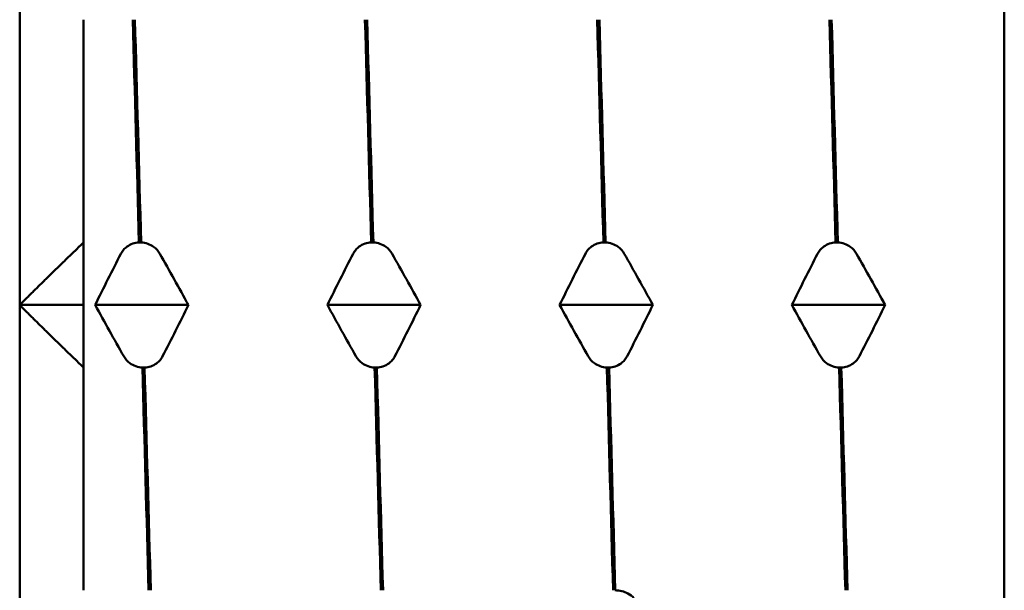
# Model space of a CAD drawing. Header units: millimetres. Extents: x 37 to 190, y 77 to 240.
# Tile 4 of 42: x 37.47 to 45.17, y 97.82 to 102.28. Entities that reach past the tile are written whole.
import ezdxf

# ---------------------------------------------------------------- set-up
doc = ezdxf.new("R2010")
doc.units = ezdxf.units.MM
doc.layers.add('Видимый контур (ГОСТ)', color=7, linetype='Continuous', lineweight=50)

msp = doc.modelspace()

# ---------------------------------------------------------------- linework, layer by layer
at = {"layer": 'Видимый контур (ГОСТ)'}
for p, q in [((45.1718, 103.0446), (45.1718, 97.047)), ((37.4718, 100.0458), (37.4718, 102.621)), ((37.9718, 100.5344), (37.9718, 102.2756)), ((37.9718, 100.5344), (37.9718, 100.0458)), ((38.4046, 100.5344), (38.4216, 100.5344)), ((40.2207, 100.5344), (40.2377, 100.5344)), ((42.0368, 100.5344), (42.0538, 100.5344)), ((43.8529, 100.5344), (43.8699, 100.5344)), ((37.4718, 100.0458), (37.9718, 100.0458)), ((37.4718, 97.4705), (37.4718, 100.0458)), ((37.9718, 100.0458), (37.9718, 99.5572)), ((38.0619, 100.0458), (38.7914, 100.0458)), ((39.878, 100.0458), (40.6075, 100.0458)), ((41.6941, 100.0458), (42.4236, 100.0458)), ((43.5102, 100.0458), (44.2397, 100.0458)), ((37.9718, 97.816), (37.9718, 99.5572)), ((38.4487, 99.5572), (38.4317, 99.5572)), ((40.2648, 99.5572), (40.2478, 99.5572)), ((42.0809, 99.5572), (42.0639, 99.5572)), ((43.897, 99.5572), (43.88, 99.5572))]:
    msp.add_line(p, q, dxfattribs=at)
for points in [[(38.356, 102.2756), (38.3722, 101.703), (38.3884, 101.1198), (38.4046, 100.5344)], [(38.4216, 100.5344), (38.4054, 101.1198), (38.3892, 101.703), (38.373, 102.2756)], [(40.1721, 102.2756), (40.1883, 101.703), (40.2045, 101.1198), (40.2207, 100.5344)], [(40.2377, 100.5344), (40.2215, 101.1198), (40.2053, 101.703), (40.1891, 102.2756)], [(41.9882, 102.2756), (42.0044, 101.703), (42.0206, 101.1198), (42.0368, 100.5344)], [(42.0538, 100.5344), (42.0376, 101.1198), (42.0214, 101.703), (42.0052, 102.2756)], [(43.8043, 102.2756), (43.8205, 101.703), (43.8367, 101.1198), (43.8529, 100.5344)], [(43.8699, 100.5344), (43.8537, 101.1198), (43.8375, 101.703), (43.8213, 102.2756)], [(38.0619, 100.0458), (38.1278, 100.1798), (38.1951, 100.3135), (38.2634, 100.4465)], [(38.5676, 100.4465), (38.643, 100.3135), (38.7177, 100.1798), (38.7914, 100.0458)], [(39.878, 100.0458), (39.9439, 100.1798), (40.0112, 100.3135), (40.0795, 100.4465)], [(40.3837, 100.4465), (40.4591, 100.3135), (40.5338, 100.1798), (40.6075, 100.0458)], [(41.6941, 100.0458), (41.76, 100.1798), (41.8273, 100.3135), (41.8956, 100.4465)], [(42.1998, 100.4465), (42.2752, 100.3135), (42.3499, 100.1798), (42.4236, 100.0458)], [(43.5102, 100.0458), (43.5761, 100.1798), (43.6434, 100.3135), (43.7117, 100.4465)], [(44.0159, 100.4465), (44.0913, 100.3135), (44.166, 100.1798), (44.2397, 100.0458)], [(38.2857, 99.6451), (38.2103, 99.7781), (38.1356, 99.9118), (38.0619, 100.0458)], [(38.7914, 100.0458), (38.7255, 99.9117), (38.6582, 99.7781), (38.5899, 99.6451)], [(40.1018, 99.6451), (40.0264, 99.7781), (39.9517, 99.9118), (39.878, 100.0458)], [(40.6075, 100.0458), (40.5416, 99.9117), (40.4743, 99.7781), (40.406, 99.6451)], [(41.9179, 99.6451), (41.8425, 99.7781), (41.7678, 99.9118), (41.6941, 100.0458)], [(42.4236, 100.0458), (42.3577, 99.9117), (42.2904, 99.7781), (42.2221, 99.6451)], [(43.734, 99.6451), (43.6586, 99.7781), (43.5839, 99.9118), (43.5102, 100.0458)], [(44.2397, 100.0458), (44.1738, 99.9117), (44.1065, 99.7781), (44.0382, 99.6451)], [(38.4317, 99.5572), (38.4479, 98.9717), (38.4641, 98.3886), (38.4803, 97.816)], [(38.4973, 97.816), (38.4811, 98.3886), (38.4649, 98.9717), (38.4487, 99.5572)], [(40.2478, 99.5572), (40.264, 98.9717), (40.2802, 98.3886), (40.2964, 97.816)], [(40.3134, 97.816), (40.2972, 98.3886), (40.281, 98.9717), (40.2648, 99.5572)], [(42.0639, 99.5572), (42.0801, 98.9717), (42.0963, 98.3886), (42.1125, 97.816)], [(42.1295, 97.816), (42.1133, 98.3886), (42.0971, 98.9717), (42.0809, 99.5572)], [(43.88, 99.5572), (43.8962, 98.9717), (43.9124, 98.3886), (43.9286, 97.816)], [(43.9456, 97.816), (43.9294, 98.3886), (43.9132, 98.9717), (43.897, 99.5572)]]:
    msp.add_open_spline(points, degree=3, dxfattribs=at)
for points, weights in [([(37.4718, 100.0458), (37.7101, 100.2841), (37.9718, 100.5344)], [1, 1.00057407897, 1]), ([(37.9718, 99.5572), (37.7101, 99.8075), (37.4718, 100.0458)], [1, 1.00057407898, 1])]:
    msp.add_rational_spline(points, weights, degree=2, dxfattribs=at)
for points, knots in [([(38.2634, 100.4465), (38.2688, 100.4571), (38.2757, 100.4674), (38.2917, 100.4861), (38.3008, 100.4946), (38.3244, 100.5118), (38.3397, 100.5199), (38.3719, 100.5306), (38.388, 100.5336), (38.4046, 100.5344)], [-0.01992, -0.01992, -0.01992, -0.01992, -0.0151496, -0.0151496, -0.01067581, -0.01067581, -0.00499702, -0.00499702, 0, 0, 0, 0]), ([(38.4216, 100.5344), (38.4395, 100.5336), (38.4568, 100.5302), (38.4902, 100.5185), (38.5057, 100.5102), (38.5391, 100.486), (38.5556, 100.4676), (38.5676, 100.4465)], [-0.02228821, -0.02228821, -0.02228821, -0.02228821, -0.01619448, -0.01619448, -0.00966289, -0.00966289, 0, 0, 0, 0]), ([(40.0795, 100.4465), (40.0849, 100.4571), (40.0918, 100.4674), (40.1078, 100.4861), (40.1169, 100.4946), (40.1405, 100.5118), (40.1558, 100.5199), (40.188, 100.5306), (40.2041, 100.5336), (40.2207, 100.5344)], [-0.01992, -0.01992, -0.01992, -0.01992, -0.0151496, -0.0151496, -0.01067581, -0.01067581, -0.00499702, -0.00499702, 0, 0, 0, 0]), ([(40.2377, 100.5344), (40.2556, 100.5336), (40.2729, 100.5302), (40.3063, 100.5185), (40.3218, 100.5102), (40.3552, 100.486), (40.3717, 100.4676), (40.3837, 100.4465)], [-0.02228821, -0.02228821, -0.02228821, -0.02228821, -0.01619448, -0.01619448, -0.00966289, -0.00966289, 0, 0, 0, 0]), ([(41.8956, 100.4465), (41.901, 100.4571), (41.9079, 100.4674), (41.9239, 100.4861), (41.933, 100.4946), (41.9566, 100.5118), (41.9719, 100.5199), (42.0041, 100.5306), (42.0202, 100.5336), (42.0368, 100.5344)], [-0.01992, -0.01992, -0.01992, -0.01992, -0.0151496, -0.0151496, -0.01067581, -0.01067581, -0.00499702, -0.00499702, 0, 0, 0, 0]), ([(42.0538, 100.5344), (42.0717, 100.5336), (42.089, 100.5302), (42.1224, 100.5185), (42.1379, 100.5102), (42.1713, 100.486), (42.1878, 100.4676), (42.1998, 100.4465)], [-0.02228821, -0.02228821, -0.02228821, -0.02228821, -0.01619448, -0.01619448, -0.00966289, -0.00966289, 0, 0, 0, 0]), ([(43.7117, 100.4465), (43.7171, 100.4571), (43.724, 100.4674), (43.74, 100.4861), (43.7491, 100.4946), (43.7727, 100.5118), (43.788, 100.5199), (43.8202, 100.5306), (43.8363, 100.5336), (43.8529, 100.5344)], [-0.01992, -0.01992, -0.01992, -0.01992, -0.0151496, -0.0151496, -0.01067581, -0.01067581, -0.00499702, -0.00499702, 0, 0, 0, 0]), ([(43.8699, 100.5344), (43.8878, 100.5336), (43.9051, 100.5302), (43.9385, 100.5185), (43.954, 100.5102), (43.9874, 100.486), (44.0039, 100.4676), (44.0159, 100.4465)], [-0.02228821, -0.02228821, -0.02228821, -0.02228821, -0.01619448, -0.01619448, -0.00966289, -0.00966289, 0, 0, 0, 0]), ([(38.4317, 99.5572), (38.4138, 99.558), (38.3965, 99.5614), (38.3631, 99.573), (38.3476, 99.5813), (38.3142, 99.6056), (38.2977, 99.624), (38.2857, 99.6451)], [-0.02228821, -0.02228821, -0.02228821, -0.02228821, -0.01619448, -0.01619448, -0.00966289, -0.00966289, 0, 0, 0, 0]), ([(38.5899, 99.6451), (38.5845, 99.6345), (38.5777, 99.6242), (38.5616, 99.6055), (38.5525, 99.597), (38.5289, 99.5798), (38.5136, 99.5717), (38.4814, 99.5609), (38.4653, 99.5579), (38.4487, 99.5572)], [-0.01992, -0.01992, -0.01992, -0.01992, -0.0151496, -0.0151496, -0.01067581, -0.01067581, -0.00499702, -0.00499702, 0, 0, 0, 0]), ([(40.2478, 99.5572), (40.2299, 99.558), (40.2126, 99.5614), (40.1792, 99.573), (40.1637, 99.5813), (40.1303, 99.6056), (40.1138, 99.624), (40.1018, 99.6451)], [-0.02228821, -0.02228821, -0.02228821, -0.02228821, -0.01619448, -0.01619448, -0.00966289, -0.00966289, 0, 0, 0, 0]), ([(40.406, 99.6451), (40.4006, 99.6345), (40.3938, 99.6242), (40.3777, 99.6055), (40.3686, 99.597), (40.345, 99.5798), (40.3297, 99.5717), (40.2975, 99.5609), (40.2814, 99.5579), (40.2648, 99.5572)], [-0.01992, -0.01992, -0.01992, -0.01992, -0.0151496, -0.0151496, -0.01067581, -0.01067581, -0.00499702, -0.00499702, 0, 0, 0, 0]), ([(42.0639, 99.5572), (42.046, 99.558), (42.0287, 99.5614), (41.9953, 99.573), (41.9798, 99.5813), (41.9464, 99.6056), (41.9299, 99.624), (41.9179, 99.6451)], [-0.02228821, -0.02228821, -0.02228821, -0.02228821, -0.01619448, -0.01619448, -0.00966289, -0.00966289, 0, 0, 0, 0]), ([(42.2221, 99.6451), (42.2167, 99.6345), (42.2099, 99.6242), (42.1938, 99.6055), (42.1847, 99.597), (42.1611, 99.5798), (42.1458, 99.5717), (42.1136, 99.5609), (42.0975, 99.5579), (42.0809, 99.5572)], [-0.01992, -0.01992, -0.01992, -0.01992, -0.0151496, -0.0151496, -0.01067581, -0.01067581, -0.00499702, -0.00499702, 0, 0, 0, 0]), ([(43.88, 99.5572), (43.8621, 99.558), (43.8448, 99.5614), (43.8114, 99.573), (43.7959, 99.5813), (43.7625, 99.6056), (43.746, 99.624), (43.734, 99.6451)], [-0.02228821, -0.02228821, -0.02228821, -0.02228821, -0.01619448, -0.01619448, -0.00966289, -0.00966289, 0, 0, 0, 0]), ([(44.0382, 99.6451), (44.0328, 99.6345), (44.026, 99.6242), (44.0099, 99.6055), (44.0008, 99.597), (43.9772, 99.5798), (43.9619, 99.5717), (43.9297, 99.5609), (43.9136, 99.5579), (43.897, 99.5572)], [-0.01992, -0.01992, -0.01992, -0.01992, -0.0151496, -0.0151496, -0.01067581, -0.01067581, -0.00499702, -0.00499702, 0, 0, 0, 0]), ([(42.1295, 97.816), (42.1474, 97.8155), (42.1647, 97.813), (42.1981, 97.8048), (42.2136, 97.7989), (42.247, 97.7818), (42.2635, 97.7688), (42.2754, 97.7538)], [-0.02228821, -0.02228821, -0.02228821, -0.02228821, -0.01619448, -0.01619448, -0.00966289, -0.00966289, 0, 0, 0, 0])]:
    msp.add_open_spline(points, degree=3, knots=knots, dxfattribs=at)

doc.saveas('drawing.dxf')
